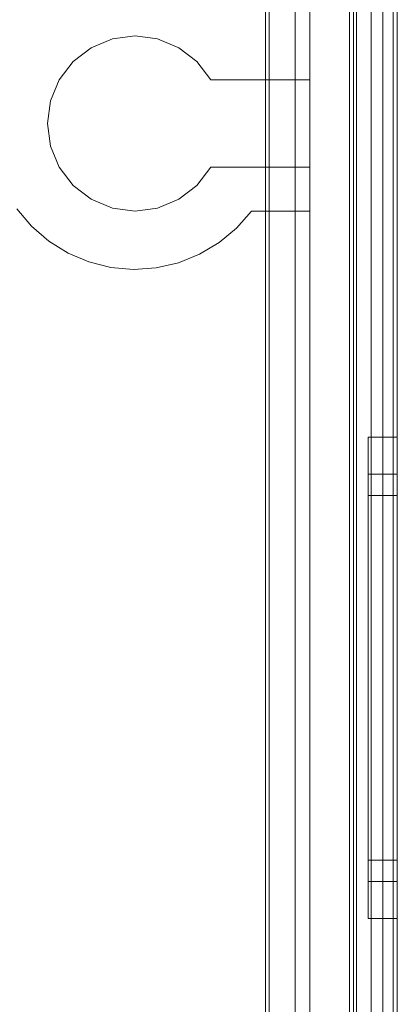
# Model space of a CAD drawing. Extents: x -620 to 300, y 62 to 1112.
# Tile 191 of 235: x 171.839 to 172.042, y 612.998 to 613.525. Entities that reach past the tile are written whole.
import ezdxf

# ---------------------------------------------------------------- set-up
doc = ezdxf.new("R2010")
doc.units = 0
doc.layers.get('0').update_dxf_attribs({"lineweight": 13})

# ---------------------------------------------------------------- blocks, each defined once
blk = doc.blocks.new('Referenz-A06CPVLKL0')
at = {"color": 251, "linetype": 'ByBlock', "lineweight": 13, "ltscale": 0.13, "true_color": 0x636363}
for p, q in [((172.01618, 613.68033), (172.01618, 611.1022)), ((172.04186, 611.1022), (172.04186, 613.68033)), ((172.03961, 613.66445), (172.03961, 611.11939)), ((171.97311, 613.54751), (171.97311, 611.23501)), ((171.97114, 613.54554), (171.97114, 611.23699)), ((171.98718, 613.54283), (171.98718, 611.2397)), ((171.98718, 611.2397), (171.98718, 613.54283)), ((172.0278, 611.2397), (172.0278, 613.54283)), ((172.0278, 613.54283), (172.0278, 611.2397))]:
    blk.add_line(p, q, dxfattribs=at)
at = {"color": 9, "linetype": 'ByBlock', "lineweight": 13, "ltscale": 0.13, "true_color": 0xc1c9c4}
for p, q in [((172.01843, 613.68033), (172.01843, 612.62564)), ((172.01999, 613.68033), (172.01999, 611.1022)), ((172.04186, 611.1022), (172.04186, 613.68033)), ((172.04186, 611.1022), (172.04186, 613.68033)), ((172.03405, 613.59439), (172.03405, 612.39126)), ((172.03405, 613.59439), (172.03405, 612.39126)), ((172.04186, 612.39126), (172.04186, 613.59439)), ((172.04186, 613.59439), (172.04186, 612.39126)), ((172.03405, 613.58658), (172.03405, 611.19595)), ((172.03405, 611.19595), (172.03405, 613.58658)), ((172.04186, 611.19595), (172.04186, 613.58658)), ((172.04186, 613.58658), (172.04186, 611.19595)), ((171.99499, 613.54283), (171.99499, 611.2397)), ((171.99499, 613.49283), (171.99499, 613.54283)), ((172.01999, 611.2397), (172.01999, 613.54283)), ((171.90124, 613.51626), (171.88911, 613.51467)), ((171.88911, 613.51467), (171.90124, 613.51626)), ((171.91337, 613.51467), (171.90124, 613.51626)), ((171.90124, 613.51626), (171.91337, 613.51467)), ((171.8778, 613.50998), (171.86809, 613.50253)), ((171.86809, 613.50253), (171.8778, 613.50998)), ((171.88911, 613.51467), (171.8778, 613.50998)), ((171.8778, 613.50998), (171.88911, 613.51467)), ((171.92468, 613.50998), (171.91337, 613.51467)), ((171.91337, 613.51467), (171.92468, 613.50998)), ((171.93438, 613.50253), (171.92468, 613.50998)), ((171.92468, 613.50998), (171.93438, 613.50253)), ((171.86809, 613.50253), (171.86064, 613.49283)), ((171.86064, 613.49283), (171.86809, 613.50253)), ((171.94183, 613.49283), (171.93438, 613.50253)), ((171.93438, 613.50253), (171.94183, 613.49283)), ((171.86064, 613.49283), (171.85596, 613.48152)), ((171.85596, 613.48152), (171.86064, 613.49283)), ((171.99499, 613.49283), (171.94183, 613.49283)), ((171.94183, 613.49283), (171.99499, 613.49283)), ((171.94183, 613.49283), (171.94183, 613.49283)), ((171.99499, 613.44595), (171.99499, 613.49283)), ((171.99499, 613.49283), (171.99499, 613.49283)), ((171.85596, 613.48152), (171.85436, 613.46939)), ((171.85436, 613.46939), (171.85596, 613.48152)), ((171.85436, 613.46939), (171.85596, 613.45726)), ((171.85596, 613.45726), (171.85436, 613.46939)), ((171.85596, 613.45726), (171.86064, 613.44595)), ((171.86064, 613.44595), (171.85596, 613.45726)), ((171.86064, 613.44595), (171.86809, 613.43624)), ((171.86809, 613.43624), (171.86064, 613.44595)), ((171.93438, 613.43624), (171.94183, 613.44595)), ((171.94183, 613.44595), (171.93438, 613.43624)), ((171.94183, 613.44595), (171.99499, 613.44595)), ((171.99499, 613.44595), (171.94183, 613.44595)), ((171.94183, 613.44595), (171.94183, 613.44595)), ((171.99499, 613.42251), (171.99499, 613.44595)), ((171.99499, 613.44595), (171.99499, 613.44595)), ((171.86809, 613.43624), (171.8778, 613.42879)), ((171.8778, 613.42879), (171.86809, 613.43624)), ((171.92468, 613.42879), (171.93438, 613.43624)), ((171.93438, 613.43624), (171.92468, 613.42879)), ((171.8778, 613.42879), (171.88911, 613.42411)), ((171.88911, 613.42411), (171.8778, 613.42879)), ((171.91337, 613.42411), (171.92468, 613.42879)), ((171.92468, 613.42879), (171.91337, 613.42411)), ((171.84573, 613.41441), (171.83786, 613.42371)), ((171.83786, 613.42371), (171.84573, 613.41441)), ((171.88911, 613.42411), (171.90124, 613.42251)), ((171.90124, 613.42251), (171.88911, 613.42411)), ((171.90124, 613.42251), (171.91337, 613.42411)), ((171.91337, 613.42411), (171.90124, 613.42251)), ((171.96374, 613.42251), (171.95569, 613.41337)), ((171.95569, 613.41337), (171.96374, 613.42251)), ((171.97311, 613.42251), (171.96374, 613.42251)), ((171.96374, 613.42251), (171.99499, 613.42251)), ((171.96374, 613.42251), (171.96374, 613.42251)), ((171.97311, 613.41337), (171.97311, 613.42251)), ((171.97311, 613.42251), (171.97311, 612.5983)), ((171.99499, 613.42251), (171.97311, 613.42251)), ((171.97311, 613.42251), (171.97311, 613.42251)), ((171.99499, 612.5983), (171.99499, 613.42251)), ((171.99499, 613.42251), (171.99499, 613.42251)), ((171.85496, 613.40645), (171.84573, 613.41441)), ((171.84573, 613.41441), (171.85496, 613.40645)), ((171.95569, 613.41337), (171.94632, 613.40558)), ((171.94632, 613.40558), (171.95569, 613.41337)), ((171.97311, 613.40558), (171.97311, 613.41337)), ((171.86531, 613.40002), (171.85496, 613.40645)), ((171.85496, 613.40645), (171.86531, 613.40002)), ((171.94632, 613.40558), (171.93585, 613.39935)), ((171.93585, 613.39935), (171.94632, 613.40558)), ((171.97311, 612.5983), (171.97311, 613.40558)), ((171.87653, 613.39527), (171.86531, 613.40002)), ((171.86531, 613.40002), (171.87653, 613.39527)), ((171.93585, 613.39935), (171.92453, 613.39482)), ((171.92453, 613.39482), (171.93585, 613.39935)), ((171.88836, 613.39233), (171.87653, 613.39527)), ((171.87653, 613.39527), (171.88836, 613.39233)), ((171.92453, 613.39482), (171.91265, 613.3921)), ((171.91265, 613.3921), (171.92453, 613.39482)), ((171.9005, 613.39127), (171.88836, 613.39233)), ((171.88836, 613.39233), (171.9005, 613.39127)), ((171.91265, 613.3921), (171.9005, 613.39127)), ((171.9005, 613.39127), (171.91265, 613.3921)), ((172.04186, 613.30142), (172.02624, 613.30142)), ((172.02624, 613.30142), (172.02624, 613.29703)), ((172.02624, 613.30142), (172.02624, 613.29703)), ((172.04186, 613.29703), (172.04186, 613.30142)), ((172.04186, 613.30142), (172.04186, 613.29703)), ((172.02624, 613.29703), (172.02624, 613.28415)), ((172.02624, 613.29703), (172.02624, 613.28415)), ((172.04186, 613.28415), (172.04186, 613.29703)), ((172.04186, 613.29703), (172.04186, 613.28415)), ((172.02624, 613.28415), (172.02624, 613.26366)), ((172.02624, 613.28415), (172.02624, 613.26366)), ((172.04186, 613.26366), (172.04186, 613.28415)), ((172.04186, 613.28415), (172.04186, 613.26366)), ((172.04186, 613.28158), (172.02624, 613.28158)), ((172.02624, 613.28158), (172.02624, 613.27786)), ((172.02624, 613.28158), (172.02624, 613.27786)), ((172.02624, 613.27786), (172.02624, 613.26696)), ((172.02624, 613.27786), (172.02624, 613.26696)), ((172.04186, 613.27948), (172.04186, 613.28158)), ((172.04186, 613.28158), (172.04186, 613.27948)), ((172.04186, 613.27327), (172.04186, 613.27948)), ((172.04186, 613.27948), (172.04186, 613.27327)), ((172.04186, 613.2632), (172.04186, 613.27327)), ((172.04186, 613.27327), (172.04186, 613.2632)), ((172.04186, 613.27017), (172.02624, 613.27017)), ((172.02624, 613.27017), (172.02624, 613.26684)), ((172.02624, 613.27017), (172.02624, 613.26684)), ((172.04186, 613.26829), (172.04186, 613.27017)), ((172.04186, 613.27017), (172.04186, 613.26829)), ((172.04186, 613.26274), (172.04186, 613.26829)), ((172.04186, 613.26829), (172.04186, 613.26274)), ((172.02624, 613.26696), (172.02624, 613.24963)), ((172.02624, 613.26696), (172.02624, 613.24963)), ((172.02624, 613.26684), (172.02624, 613.25709)), ((172.02624, 613.26684), (172.02624, 613.25709)), ((172.02624, 613.26366), (172.02624, 613.23697)), ((172.02624, 613.26366), (172.02624, 613.23697)), ((172.04186, 613.23697), (172.04186, 613.26366)), ((172.04186, 613.26366), (172.04186, 613.23697)), ((172.04186, 613.24963), (172.04186, 613.2632)), ((172.04186, 613.2632), (172.04186, 613.24963)), ((172.04186, 613.25371), (172.04186, 613.26274)), ((172.04186, 613.26274), (172.04186, 613.25371)), ((172.02624, 613.25709), (172.02624, 613.24157)), ((172.02624, 613.25709), (172.02624, 613.24157)), ((172.04186, 613.24157), (172.04186, 613.25371)), ((172.04186, 613.25371), (172.04186, 613.24157)), ((172.02624, 613.24963), (172.02624, 613.22705)), ((172.02624, 613.24963), (172.02624, 613.22705)), ((172.04186, 613.23311), (172.04186, 613.24963)), ((172.04186, 613.24963), (172.04186, 613.23311)), ((172.02624, 613.24157), (172.02624, 613.22134)), ((172.02624, 613.24157), (172.02624, 613.22134)), ((172.04186, 613.22677), (172.04186, 613.24157)), ((172.04186, 613.24157), (172.04186, 613.22677)), ((172.02624, 613.23697), (172.02624, 613.20588)), ((172.02624, 613.23697), (172.02624, 613.20588)), ((172.04186, 613.20588), (172.04186, 613.23697)), ((172.04186, 613.23697), (172.04186, 613.20588)), ((172.04186, 613.21425), (172.04186, 613.23311)), ((172.04186, 613.23311), (172.04186, 613.21425)), ((172.02624, 613.22705), (172.02624, 613.20074)), ((172.02624, 613.22705), (172.02624, 613.20074)), ((172.04186, 613.20989), (172.04186, 613.22677)), ((172.04186, 613.22677), (172.04186, 613.20989)), ((172.02624, 613.22134), (172.02624, 613.19779)), ((172.02624, 613.22134), (172.02624, 613.19779)), ((172.04186, 613.19379), (172.04186, 613.21425)), ((172.04186, 613.21425), (172.04186, 613.19379)), ((172.04186, 613.19157), (172.04186, 613.20989)), ((172.04186, 613.20989), (172.04186, 613.19157)), ((172.02624, 613.20588), (172.02624, 613.17251)), ((172.02624, 613.20588), (172.02624, 613.17251)), ((172.04186, 613.17251), (172.04186, 613.20588)), ((172.04186, 613.20588), (172.04186, 613.17251)), ((172.02624, 613.20074), (172.02624, 613.17251)), ((172.02624, 613.20074), (172.02624, 613.17251)), ((172.02624, 613.19779), (172.02624, 613.17251)), ((172.02624, 613.19779), (172.02624, 613.17251)), ((172.04186, 613.17251), (172.04186, 613.19379)), ((172.04186, 613.19379), (172.04186, 613.17251)), ((172.04186, 613.17251), (172.04186, 613.19157)), ((172.04186, 613.19157), (172.04186, 613.17251)), ((172.02624, 613.17251), (172.02624, 613.14429)), ((172.02624, 613.17251), (172.02624, 613.13915)), ((172.02624, 613.17251), (172.02624, 613.14724)), ((172.02624, 613.17251), (172.02624, 613.14429)), ((172.02624, 613.17251), (172.02624, 613.13915)), ((172.02624, 613.17251), (172.02624, 613.14724)), ((172.04186, 613.15124), (172.04186, 613.17251)), ((172.04186, 613.13915), (172.04186, 613.17251)), ((172.04186, 613.15346), (172.04186, 613.17251)), ((172.04186, 613.17251), (172.04186, 613.15124)), ((172.04186, 613.17251), (172.04186, 613.13915)), ((172.04186, 613.17251), (172.04186, 613.15346)), ((172.04186, 613.13514), (172.04186, 613.15346)), ((172.04186, 613.15346), (172.04186, 613.13514)), ((172.04186, 613.13078), (172.04186, 613.15124)), ((172.04186, 613.15124), (172.04186, 613.13078)), ((172.02624, 613.14724), (172.02624, 613.12369)), ((172.02624, 613.14724), (172.02624, 613.12369)), ((172.02624, 613.14429), (172.02624, 613.11798)), ((172.02624, 613.14429), (172.02624, 613.11798)), ((172.02624, 613.13915), (172.02624, 613.10806)), ((172.02624, 613.13915), (172.02624, 613.10806)), ((172.04186, 613.10806), (172.04186, 613.13915)), ((172.04186, 613.13915), (172.04186, 613.10806)), ((172.04186, 613.11826), (172.04186, 613.13514)), ((172.04186, 613.13514), (172.04186, 613.11826)), ((172.04186, 613.11192), (172.04186, 613.13078)), ((172.04186, 613.13078), (172.04186, 613.11192)), ((172.02624, 613.12369), (172.02624, 613.10346)), ((172.02624, 613.12369), (172.02624, 613.10346)), ((172.02624, 613.11798), (172.02624, 613.0954)), ((172.02624, 613.11798), (172.02624, 613.0954)), ((172.04186, 613.10346), (172.04186, 613.11826)), ((172.04186, 613.11826), (172.04186, 613.10346)), ((172.04186, 613.0954), (172.04186, 613.11192)), ((172.04186, 613.11192), (172.04186, 613.0954)), ((172.02624, 613.10806), (172.02624, 613.08136)), ((172.02624, 613.10806), (172.02624, 613.08136)), ((172.04186, 613.08136), (172.04186, 613.10806)), ((172.04186, 613.10806), (172.04186, 613.08136)), ((172.02624, 613.10346), (172.02624, 613.08794)), ((172.02624, 613.10346), (172.02624, 613.08794)), ((172.04186, 613.09132), (172.04186, 613.10346)), ((172.04186, 613.10346), (172.04186, 613.09132)), ((172.02624, 613.0954), (172.02624, 613.07806)), ((172.02624, 613.0954), (172.02624, 613.07806)), ((172.04186, 613.08183), (172.04186, 613.0954)), ((172.04186, 613.0954), (172.04186, 613.08183)), ((172.02624, 613.08794), (172.02624, 613.07819)), ((172.02624, 613.08794), (172.02624, 613.07819)), ((172.04186, 613.08229), (172.04186, 613.09132)), ((172.04186, 613.09132), (172.04186, 613.08229)), ((172.02624, 613.08136), (172.02624, 613.06088)), ((172.02624, 613.08136), (172.02624, 613.06088)), ((172.02624, 613.07819), (172.02624, 613.07486)), ((172.02624, 613.07819), (172.02624, 613.07486)), ((172.02624, 613.07806), (172.02624, 613.06717)), ((172.02624, 613.07806), (172.02624, 613.06717)), ((172.04186, 613.07673), (172.04186, 613.08229)), ((172.04186, 613.08229), (172.04186, 613.07673)), ((172.04186, 613.07175), (172.04186, 613.08183)), ((172.04186, 613.08183), (172.04186, 613.07175)), ((172.04186, 613.06088), (172.04186, 613.08136)), ((172.04186, 613.08136), (172.04186, 613.06088)), ((172.02624, 613.07486), (172.04186, 613.07486)), ((172.04186, 613.07486), (172.04186, 613.07673)), ((172.04186, 613.07673), (172.04186, 613.07486)), ((172.02624, 613.06717), (172.02624, 613.06345)), ((172.02624, 613.06717), (172.02624, 613.06345)), ((172.04186, 613.06555), (172.04186, 613.07175)), ((172.04186, 613.07175), (172.04186, 613.06555)), ((172.02624, 613.06345), (172.04186, 613.06345)), ((172.04186, 613.06345), (172.04186, 613.06555)), ((172.04186, 613.06555), (172.04186, 613.06345)), ((172.02624, 613.06088), (172.02624, 613.048)), ((172.02624, 613.06088), (172.02624, 613.048)), ((172.04186, 613.048), (172.04186, 613.06088)), ((172.04186, 613.06088), (172.04186, 613.048)), ((172.02624, 613.048), (172.02624, 613.04361)), ((172.02624, 613.048), (172.02624, 613.04361)), ((172.04186, 613.04361), (172.04186, 613.048)), ((172.04186, 613.048), (172.04186, 613.04361)), ((172.02624, 613.04361), (172.04186, 613.04361))]:
    blk.add_line(p, q, dxfattribs=at)

msp = doc.modelspace()

# ---------------------------------------------------------------- block references
at = {"color": 8, "lineweight": 25, "ltscale": 0.25, "true_color": 0x808080}
msp.add_blockref('Referenz-A06CPVLKL0', (0, 0), dxfattribs=at)

doc.saveas('drawing.dxf')
